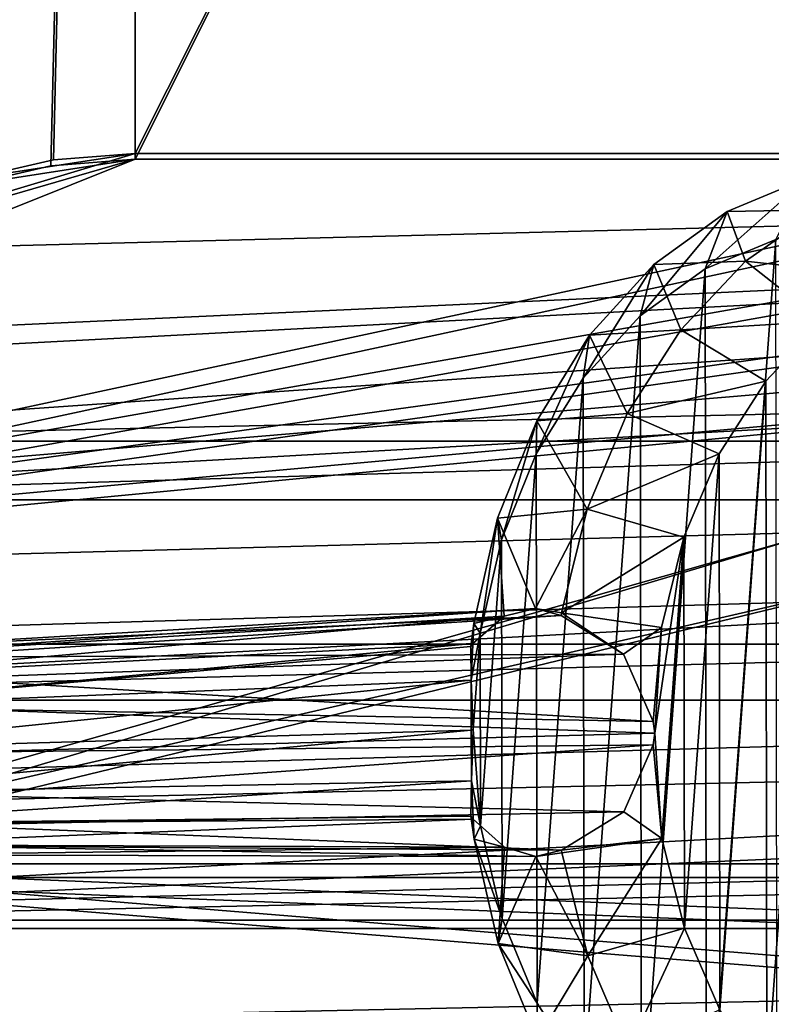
# Model space of a CAD drawing. Header units: metres. Extents: x 0 to 804, y -808 to 0.
# Tile 21 of 100: x 169 to 263, y -737 to -614. Entities that reach past the tile are written whole.
import ezdxf

# ---------------------------------------------------------------- set-up
doc = ezdxf.new("R2010")
doc.units = ezdxf.units.M

msp = doc.modelspace()

# ---------------------------------------------------------------- linework, layer by layer
at = {"layer": 'None012311'}
for points in [[(84.22982, -682.522278, 108.109589), (355.943726, -624.124634, 109.128922), (78.546486, -118.575203, 117.953323)], [(355.943726, -624.124634, 109.128922), (367.6427, -614.846802, 109.290871), (78.546486, -118.575203, 117.953323)], [(78.546486, -118.575203, 117.953323), (367.6427, -614.846802, 109.290871), (378.033203, -609.617432, 109.382149)], [(366.514679, -612.976318, 106.323059), (354.430603, -622.559387, 106.155792), (76.834984, -120.582596, 114.917824)], [(76.834984, -120.582596, 114.917824), (354.430603, -622.559387, 106.155792), (82.481255, -680.857727, 105.138191)], [(354.430603, -622.559387, 106.155792), (344.84613, -634.641602, 105.944893), (82.481255, -680.857727, 105.138191)], [(346.66452, -635.821777, 108.924751), (355.943726, -624.124634, 109.128922), (84.22982, -682.522278, 108.109589)], [(82.481255, -680.857727, 105.138191), (344.84613, -634.641602, 105.944893), (339.444672, -645.370789, 105.757614)], [(341.434326, -646.210693, 108.743408), (346.66452, -635.821777, 108.924751), (84.22982, -682.522278, 108.109589)], [(339.444672, -645.370789, 105.757614), (335.843445, -657.893982, 105.539024), (82.481255, -680.857727, 105.138191)], [(337.947601, -658.335693, 108.531769), (341.434326, -646.210693, 108.743408), (84.22982, -682.522278, 108.109589)], [(335.843445, -657.893982, 105.539024), (123.969986, -721.144897, 104.434975), (82.481255, -680.857727, 105.138191)], [(123.969986, -721.144897, 104.434975), (335.843445, -657.893982, 105.539024), (334.719879, -670.138, 105.325302)], [(84.22982, -682.522278, 108.109589), (122.238647, -719.43042, 107.465355), (337.947601, -658.335693, 108.531769)], [(122.238647, -719.43042, 107.465355), (336.859772, -670.190369, 108.324844), (337.947601, -658.335693, 108.531769)], [(122.238647, -719.43042, 107.465355), (322.483765, -719.43042, 107.465355), (336.859772, -670.190369, 108.324844)], [(322.483765, -721.144897, 104.434975), (123.969986, -721.144897, 104.434975), (334.719879, -670.138, 105.325302)], [(322.483765, -735.750671, 135.73291), (122.238647, -719.43042, 107.465355), (59.346073, -751.527832, 163.059708)], [(322.483765, -735.750671, 135.73291), (322.483765, -727.591248, 121.600327), (122.238647, -719.43042, 107.465355)], [(322.483765, -727.591248, 121.600327), (322.483765, -719.43042, 107.465355), (122.238647, -719.43042, 107.465355)], [(61.042992, -753.259888, 160.059708), (123.969986, -721.144897, 104.434975), (322.483765, -737.202393, 132.24733)], [(322.483765, -737.202393, 132.24733), (123.969986, -721.144897, 104.434975), (322.483765, -729.17334, 118.340668)], [(123.969986, -721.144897, 104.434975), (322.483765, -721.144897, 104.434975), (322.483765, -729.17334, 118.340668)], [(322.483765, -751.527832, 163.059708), (322.483765, -735.750671, 135.73291), (59.346073, -751.527832, 163.059708)]]:
    msp.add_3dface(points, dxfattribs=at)
at = {"layer": 'None012312'}
for points in [[(183.243256, -194.333832, 2170), (162.59082, -192.029877, 2168.464111), (162.383331, -634.318787, 2168.432861)], [(183.243256, -195.279739, 2167.144043), (162.996735, -633.470398, 2165.633789), (163.058655, -193.028183, 2165.643066)], [(183.243256, -194.333832, 2170), (162.383331, -634.318787, 2168.432861), (172.663162, -631.933899, 2169.598633)], [(183.243256, -631.100647, 2170), (183.243256, -194.333832, 2170), (172.663162, -631.933899, 2169.598633)], [(183.243256, -194.333832, 2170), (183.243256, -631.100647, 2170), (402.016327, -194.333832, 2170)], [(183.243256, -631.100647, 2170), (620.789429, -631.100647, 2170), (402.016327, -194.333832, 2170)], [(172.976517, -631.183716, 2166.757324), (162.996735, -633.470398, 2165.633789), (183.243256, -195.279739, 2167.144043)], [(183.243256, -630.385498, 2167.144043), (172.976517, -631.183716, 2166.757324), (183.243256, -195.279739, 2167.144043)], [(183.243256, -195.279739, 2167.144043), (402.016327, -195.279739, 2167.144043), (183.243256, -630.385498, 2167.144043)], [(402.016327, -195.279739, 2167.144043), (620.789429, -630.385498, 2167.144043), (183.243256, -630.385498, 2167.144043)], [(122.620811, -656.609924, 2152.86377), (620.789429, -630.385498, 2167.144043), (104.085083, -673.795959, 2141.555664)], [(620.789429, -630.385498, 2167.144043), (661.499878, -642.578247, 2160.918945), (104.085083, -673.795959, 2141.555664)], [(122.620811, -656.609924, 2152.86377), (142.532806, -642.578247, 2160.918945), (620.789429, -630.385498, 2167.144043)], [(142.532806, -642.578247, 2160.918945), (183.243256, -630.385498, 2167.144043), (620.789429, -630.385498, 2167.144043)], [(142.532806, -642.578247, 2160.918945), (162.996735, -633.470398, 2165.633789), (183.243256, -630.385498, 2167.144043)], [(162.996735, -633.470398, 2165.633789), (172.976517, -631.183716, 2166.757324), (183.243256, -630.385498, 2167.144043)], [(677.485962, -653.800476, 2157.919189), (620.789429, -631.100647, 2170), (111.601715, -666.464539, 2150.061035)], [(111.601715, -666.464539, 2150.061035), (620.789429, -631.100647, 2170), (126.5467, -653.800476, 2157.919189)], [(620.789429, -631.100647, 2170), (183.243256, -631.100647, 2170), (126.5467, -653.800476, 2157.919189)], [(126.5467, -653.800476, 2157.919189), (183.243256, -631.100647, 2170), (143.372208, -642.614685, 2164.176758)], [(183.243256, -631.100647, 2170), (162.383331, -634.318787, 2168.432861), (143.372208, -642.614685, 2164.176758)], [(183.243256, -631.100647, 2170), (172.663162, -631.933899, 2169.598633), (162.383331, -634.318787, 2168.432861)], [(104.085083, -673.795959, 2141.555664), (661.499878, -642.578247, 2160.918945), (681.411865, -656.609924, 2152.86377)], [(692.430969, -666.464539, 2150.061035), (677.485962, -653.800476, 2157.919189), (111.601715, -666.464539, 2150.061035)], [(104.085083, -673.795959, 2141.555664), (681.411865, -656.609924, 2152.86377), (699.947571, -673.795959, 2141.555664)], [(708.263794, -682.554504, 2138.76123), (692.430969, -666.464539, 2150.061035), (82.025421, -698.932068, 2125.520996)], [(82.025421, -698.932068, 2125.520996), (692.430969, -666.464539, 2150.061035), (95.76886, -682.554504, 2138.76123)], [(692.430969, -666.464539, 2150.061035), (111.601715, -666.464539, 2150.061035), (95.76886, -682.554504, 2138.76123)], [(88.046135, -691.900879, 2127.664307), (699.947571, -673.795959, 2141.555664), (715.986511, -691.900879, 2127.664307)], [(88.046135, -691.900879, 2127.664307), (104.085083, -673.795959, 2141.555664), (699.947571, -673.795959, 2141.555664)], [(722.007263, -698.932068, 2125.520996), (708.263794, -682.554504, 2138.76123), (82.025421, -698.932068, 2125.520996)], [(74.516472, -710.105225, 2111.226807), (715.986511, -691.900879, 2127.664307), (64.490143, -726.510559, 2093.738037)], [(715.986511, -691.900879, 2127.664307), (729.516174, -710.105225, 2111.226807), (64.490143, -726.510559, 2093.738037)], [(74.516472, -710.105225, 2111.226807), (88.046135, -691.900879, 2127.664307), (715.986511, -691.900879, 2127.664307)], [(732.550354, -713.465515, 2112.023682), (722.007263, -698.932068, 2125.520996), (62.762112, -727.559082, 2097.012207)], [(62.762112, -727.559082, 2097.012207), (722.007263, -698.932068, 2125.520996), (71.482285, -713.465515, 2112.023682)], [(722.007263, -698.932068, 2125.520996), (82.025421, -698.932068, 2125.520996), (71.482285, -713.465515, 2112.023682)], [(64.490143, -726.510559, 2093.738037), (729.516174, -710.105225, 2111.226807), (739.542542, -726.510559, 2093.738037)], [(741.270569, -727.559082, 2097.012207), (732.550354, -713.465515, 2112.023682), (62.762112, -727.559082, 2097.012207)], [(746.359741, -741.070984, 2075.415527), (54.016331, -750.016052, 2062.424072), (739.542542, -726.510559, 2093.738037)], [(54.016331, -750.016052, 2062.424072), (57.672894, -741.070984, 2075.415527), (739.542542, -726.510559, 2093.738037)], [(739.542542, -726.510559, 2093.738037), (57.672894, -741.070984, 2075.415527), (64.490143, -726.510559, 2093.738037)], [(749.257568, -744.18219, 2076.154541), (741.270569, -727.559082, 2097.012207), (51.714352, -751.684326, 2065.280029)], [(51.714352, -751.684326, 2065.280029), (741.270569, -727.559082, 2097.012207), (54.775116, -744.18219, 2076.154541)], [(741.270569, -727.559082, 2097.012207), (62.762112, -727.559082, 2097.012207), (54.775116, -744.18219, 2076.154541)]]:
    msp.add_3dface(points, dxfattribs=at)
at = {"layer": 'None012317'}
for points in [[(263.613586, -641.170715, 2030.969482), (267.527222, -633.467529, 2023.665405), (254.748627, -644.851013, 2023.513428)], [(267.527222, -633.467529, 2023.665405), (257.515717, -637.640747, 2015.245239), (254.748627, -644.851013, 2023.513428)], [(267.527222, -633.467529, 2023.665405), (269.03418, -637.458008, 2003.135376), (257.515717, -637.640747, 2015.245239)], [(254.748627, -644.851013, 2023.513428), (257.515717, -637.640747, 2015.245239), (246.582413, -650.720215, 2016.687744)], [(257.515717, -637.640747, 2015.245239), (248.296463, -644.287109, 2007.539795), (246.582413, -650.720215, 2016.687744)], [(257.515717, -637.640747, 2015.245239), (259.808685, -643.869263, 1995.420532), (248.296463, -644.287109, 2007.539795)], [(269.03418, -637.458008, 2003.135376), (259.808685, -643.869263, 1995.420532), (257.515717, -637.640747, 2015.245239)], [(269.03418, -637.458008, 2003.135376), (277.471069, -645.858093, 1998.633667), (259.808685, -643.869263, 1995.420532)], [(263.613586, -641.170715, 2030.969482), (254.748627, -644.851013, 2023.513428), (254.922775, -759.391846, 2025.631836)], [(263.613586, -641.170715, 2030.969482), (254.922775, -759.391846, 2025.631836), (263.798462, -762.766968, 2033.218262)], [(246.582413, -650.720215, 2016.687744), (248.296463, -644.287109, 2007.539795), (239.428802, -658.552795, 2010.754761)], [(248.296463, -644.287109, 2007.539795), (240.224213, -653.150879, 2000.845337), (239.428802, -658.552795, 2010.754761)], [(248.296463, -644.287109, 2007.539795), (251.685699, -652.489014, 1988.678833), (240.224213, -653.150879, 2000.845337)], [(259.808685, -643.869263, 1995.420532), (251.685699, -652.489014, 1988.678833), (248.296463, -644.287109, 2007.539795)], [(259.808685, -643.869263, 1995.420532), (269.431335, -651.42511, 1991.910034), (251.685699, -652.489014, 1988.678833)], [(277.471069, -645.858093, 1998.633667), (269.431335, -651.42511, 1991.910034), (259.808685, -643.869263, 1995.420532)], [(254.748627, -644.851013, 2023.513428), (246.582413, -650.720215, 2016.687744), (246.739151, -753.803894, 2018.594238)], [(254.748627, -644.851013, 2023.513428), (246.739151, -753.803894, 2018.594238), (254.922775, -759.391846, 2025.631836)], [(246.582413, -650.720215, 2016.687744), (239.428802, -658.552795, 2010.754761), (239.562088, -746.217834, 2012.376099)], [(246.582413, -650.720215, 2016.687744), (239.562088, -746.217834, 2012.376099), (246.739151, -753.803894, 2018.594238)], [(269.431335, -651.42511, 1991.910034), (262.348633, -658.915894, 1986.03125), (251.685699, -652.489014, 1988.678833)], [(269.431335, -651.42511, 1991.910034), (262.482086, -746.699524, 1987.654785), (262.348633, -658.915894, 1986.03125)], [(269.587219, -753.946228, 1993.80603), (262.482086, -746.699524, 1987.654785), (269.431335, -651.42511, 1991.910034)], [(251.685699, -652.489014, 1988.678833), (244.973145, -662.99054, 1983.165894), (240.224213, -653.150879, 2000.845337)], [(251.685699, -652.489014, 1988.678833), (262.348633, -658.915894, 1986.03125), (244.973145, -662.99054, 1983.165894)], [(239.428802, -658.552795, 2010.754761), (240.224213, -653.150879, 2000.845337), (233.562668, -668.047729, 2005.942383)], [(240.224213, -653.150879, 2000.845337), (233.609573, -663.891052, 1995.419556), (233.562668, -668.047729, 2005.942383)], [(240.224213, -653.150879, 2000.845337), (244.973145, -662.99054, 1983.165894), (233.609573, -663.891052, 1995.419556)], [(239.428802, -658.552795, 2010.754761), (233.562668, -668.047729, 2005.942383), (233.667404, -736.925232, 2007.216187)], [(239.428802, -658.552795, 2010.754761), (233.667404, -736.925232, 2007.216187), (239.562088, -746.217834, 2012.376099)], [(262.348633, -658.915894, 1986.03125), (256.490997, -668.046936, 1981.219849), (244.973145, -662.99054, 1983.165894)], [(262.348633, -658.915894, 1986.03125), (256.597015, -737.770508, 1982.509399), (256.490997, -668.046936, 1981.219849)], [(262.482086, -746.699524, 1987.654785), (256.597015, -737.770508, 1982.509399), (262.348633, -658.915894, 1986.03125)], [(244.973145, -662.99054, 1983.165894), (239.925476, -674.975769, 1979.090576), (233.609573, -663.891052, 1995.419556)], [(244.973145, -662.99054, 1983.165894), (256.490997, -668.046936, 1981.219849), (239.925476, -674.975769, 1979.090576)], [(233.609573, -663.891052, 1995.419556), (228.707077, -676.094299, 1991.471069), (229.209473, -678.840149, 2002.435669)], [(233.609573, -663.891052, 1995.419556), (239.925476, -674.975769, 1979.090576), (228.707077, -676.094299, 1991.471069)], [(233.562668, -668.047729, 2005.942383), (233.609573, -663.891052, 1995.419556), (229.209473, -678.840149, 2002.435669)], [(233.562668, -668.047729, 2005.942383), (229.209473, -678.840149, 2002.435669), (229.281601, -726.283081, 2003.31311)], [(233.562668, -668.047729, 2005.942383), (229.281601, -726.283081, 2003.31311), (233.667404, -736.925232, 2007.216187)], [(256.490997, -668.046936, 1981.219849), (252.080215, -678.472534, 1977.657959), (239.925476, -674.975769, 1979.090576)], [(256.490997, -668.046936, 1981.219849), (252.154755, -727.497131, 1978.564697), (252.080215, -678.472534, 1977.657959)], [(256.597015, -737.770508, 1982.509399), (252.154755, -727.497131, 1978.564697), (256.490997, -668.046936, 1981.219849)], [(239.925476, -674.975769, 1979.090576), (233.452881, -687.412903, 1980.641113), (228.707077, -676.094299, 1991.471069)], [(239.925476, -674.975769, 1979.090576), (236.734009, -687.990479, 1976.607422), (233.452881, -687.412903, 1980.641113)], [(239.925476, -674.975769, 1979.090576), (252.080215, -678.472534, 1977.657959), (236.734009, -687.990479, 1976.607422)], [(228.707077, -676.094299, 1991.471069), (225.705353, -689.291077, 1989.1521), (226.536499, -690.51532, 2000.369263)], [(228.707077, -676.094299, 1991.471069), (229.525818, -688.406677, 1984.93042), (225.705353, -689.291077, 1989.1521)], [(229.209473, -678.840149, 2002.435669), (228.707077, -676.094299, 1991.471069), (226.536499, -690.51532, 2000.369263)], [(228.707077, -676.094299, 1991.471069), (233.452881, -687.412903, 1980.641113), (229.525818, -688.406677, 1984.93042)], [(229.209473, -678.840149, 2002.435669), (226.536499, -690.51532, 2000.369263), (226.573273, -714.7005, 2000.816528)], [(229.209473, -678.840149, 2002.435669), (226.573273, -714.7005, 2000.816528), (229.281601, -726.283081, 2003.31311)], [(252.080215, -678.472534, 1977.657959), (249.283173, -689.798218, 1975.480347), (236.734009, -687.990479, 1976.607422)], [(252.080215, -678.472534, 1977.657959), (249.323425, -716.26825, 1975.969849), (248.423096, -703.048401, 1974.97876)], [(249.283173, -689.798218, 1975.480347), (252.080215, -678.472534, 1977.657959), (248.423096, -703.048401, 1974.97876)], [(252.154755, -727.497131, 1978.564697), (249.323425, -716.26825, 1975.969849), (252.080215, -678.472534, 1977.657959)], [(229.525818, -688.406677, 1984.93042), (233.452881, -687.412903, 1980.641113), (145.854828, -693.444214, 1863.620483)], [(145.854828, -693.444214, 1863.620483), (233.452881, -687.412903, 1980.641113), (150.306839, -692.312256, 1860.515137)], [(233.452881, -687.412903, 1980.641113), (236.681641, -688.309814, 1976.568481), (150.306839, -692.312256, 1860.515137)], [(236.734009, -687.990479, 1976.607422), (236.681641, -688.309814, 1976.568481), (233.452881, -687.412903, 1980.641113)], [(225.597137, -691.817017, 1988.638184), (229.525818, -688.406677, 1984.93042), (142.755768, -696.032898, 1865.817383)], [(142.755768, -696.032898, 1865.817383), (229.525818, -688.406677, 1984.93042), (145.854828, -693.444214, 1863.620483)], [(150.306839, -692.312256, 1860.515137), (236.681641, -688.309814, 1976.568481), (236.691864, -688.312744, 1976.567383)], [(150.306839, -692.312256, 1860.515137), (236.691864, -688.312744, 1976.567383), (154.762573, -693.544983, 1857.453491)], [(236.691864, -688.312744, 1976.567383), (244.518127, -693.153625, 1975.448486), (154.762573, -693.544983, 1857.453491)], [(229.525818, -688.406677, 1984.93042), (225.597137, -691.817017, 1988.638184), (225.705353, -689.291077, 1989.1521)], [(236.681641, -688.309814, 1976.568481), (236.734009, -687.990479, 1976.607422), (244.518127, -693.153625, 1975.448486)], [(236.691864, -688.312744, 1976.567383), (236.681641, -688.309814, 1976.568481), (244.518127, -693.153625, 1975.448486)], [(236.734009, -687.990479, 1976.607422), (249.283173, -689.798218, 1975.480347), (244.518127, -693.153625, 1975.448486)], [(225.705353, -689.291077, 1989.1521), (225.323944, -692.182739, 1988.878296), (225.401718, -696.414307, 1994.23645)], [(225.705353, -689.291077, 1989.1521), (225.597137, -691.817017, 1988.638184), (225.323944, -692.182739, 1988.878296)], [(226.536499, -690.51532, 2000.369263), (225.705353, -689.291077, 1989.1521), (225.401718, -696.414307, 1994.23645)], [(249.283173, -689.798218, 1975.480347), (248.205765, -701.594238, 1974.769409), (244.518127, -693.153625, 1975.448486)], [(248.205765, -701.594238, 1974.769409), (249.283173, -689.798218, 1975.480347), (248.423096, -703.048401, 1974.97876)], [(225.646454, -702.623535, 1999.822632), (226.536499, -690.51532, 2000.369263), (225.401718, -696.414307, 1994.23645)], [(226.536499, -690.51532, 2000.369263), (225.646454, -702.623535, 1999.822632), (226.573273, -714.7005, 2000.816528)], [(225.323944, -692.182739, 1988.878296), (225.597137, -691.817017, 1988.638184), (140.602432, -699.783997, 1867.381958)], [(140.602432, -699.783997, 1867.381958), (225.597137, -691.817017, 1988.638184), (142.755768, -696.032898, 1865.817383)], [(225.401718, -696.414307, 1994.23645), (225.323944, -692.182739, 1988.878296), (140.602432, -699.783997, 1867.381958)], [(154.762573, -693.544983, 1857.453491), (244.518127, -693.153625, 1975.448486), (157.872528, -696.207642, 1855.351807)], [(244.518127, -693.153625, 1975.448486), (248.205765, -701.594238, 1974.769409), (157.872528, -696.207642, 1855.351807)], [(157.872528, -696.207642, 1855.351807), (248.205765, -701.594238, 1974.769409), (160.034149, -700.003845, 1853.928955)], [(225.390991, -702.681396, 1996.715332), (225.401718, -696.414307, 1994.23645), (139.638443, -705.189453, 1868.155151)], [(225.401718, -696.414307, 1994.23645), (140.602432, -699.783997, 1867.381958), (139.638443, -705.189453, 1868.155151)], [(225.390991, -702.681396, 1996.715332), (225.646454, -702.623535, 1999.822632), (225.401718, -696.414307, 1994.23645)], [(248.205765, -701.594238, 1974.769409), (248.423096, -703.048401, 1974.97876), (160.034149, -700.003845, 1853.928955)], [(160.034149, -700.003845, 1853.928955), (248.423096, -703.048401, 1974.97876), (161.014374, -705.430603, 1853.356201)], [(139.638443, -705.189453, 1868.155151), (140.618912, -710.616821, 1867.582275), (225.390991, -702.681396, 1996.715332)], [(140.618912, -710.616821, 1867.582275), (225.420898, -709.031799, 1994.4729), (225.390991, -702.681396, 1996.715332)], [(161.014374, -705.430603, 1853.356201), (248.423096, -703.048401, 1974.97876), (248.210205, -704.509949, 1974.823364)], [(225.420898, -709.031799, 1994.4729), (225.646454, -702.623535, 1999.822632), (225.390991, -702.681396, 1996.715332)], [(226.573273, -714.7005, 2000.816528), (225.646454, -702.623535, 1999.822632), (225.420898, -709.031799, 1994.4729)], [(249.323425, -716.26825, 1975.969849), (248.210205, -704.509949, 1974.823364), (248.423096, -703.048401, 1974.97876)], [(160.050613, -710.835449, 1854.129272), (248.210205, -704.509949, 1974.823364), (244.548203, -712.930847, 1975.814331)], [(160.050613, -710.835449, 1854.129272), (161.014374, -705.430603, 1853.356201), (248.210205, -704.509949, 1974.823364)], [(249.323425, -716.26825, 1975.969849), (244.548203, -712.930847, 1975.814331), (248.210205, -704.509949, 1974.823364)], [(140.618912, -710.616821, 1867.582275), (142.783707, -714.416626, 1866.157349), (225.420898, -709.031799, 1994.4729)], [(142.783707, -714.416626, 1866.157349), (225.356308, -713.46283, 1989.271851), (225.420898, -709.031799, 1994.4729)], [(225.356537, -713.457764, 1989.280518), (225.356308, -713.46283, 1989.271851), (225.420898, -709.031799, 1994.4729)], [(225.356308, -713.46283, 1989.271851), (225.746475, -716.341248, 1989.652344), (225.420898, -709.031799, 1994.4729)], [(225.420898, -709.031799, 1994.4729), (225.356308, -713.46283, 1989.271851), (225.356537, -713.457764, 1989.280518)], [(225.746475, -716.341248, 1989.652344), (226.573273, -714.7005, 2000.816528), (225.420898, -709.031799, 1994.4729)], [(157.900467, -714.583069, 1855.69165), (160.050613, -710.835449, 1854.129272), (244.548203, -712.930847, 1975.814331)], [(225.356308, -713.46283, 1989.271851), (142.783707, -714.416626, 1866.157349), (225.630615, -713.836304, 1989.04541)], [(157.900467, -714.583069, 1855.69165), (244.548203, -712.930847, 1975.814331), (236.736618, -717.750793, 1977.111816)], [(225.746475, -716.341248, 1989.652344), (225.356308, -713.46283, 1989.271851), (225.630615, -713.836304, 1989.04541)], [(236.736618, -717.750793, 1977.111816), (244.548203, -712.930847, 1975.814331), (249.323425, -716.26825, 1975.969849)], [(142.783707, -714.416626, 1866.157349), (145.890762, -717.075317, 1864.057495), (225.630615, -713.836304, 1989.04541)], [(225.630615, -713.836304, 1989.04541), (145.890762, -717.075317, 1864.057495), (229.569855, -717.369507, 1985.466064)], [(154.798508, -717.175598, 1857.890503), (157.900467, -714.583069, 1855.69165), (236.736618, -717.750793, 1977.111816)], [(225.746475, -716.341248, 1989.652344), (225.630615, -713.836304, 1989.04541), (229.569855, -717.369507, 1985.466064)], [(229.281601, -726.283081, 2003.31311), (226.573273, -714.7005, 2000.816528), (225.746475, -716.341248, 1989.652344)], [(145.890762, -717.075317, 1864.057495), (150.346375, -718.3078, 1860.995972), (229.569855, -717.369507, 1985.466064)], [(150.346375, -718.3078, 1860.995972), (154.798508, -717.175598, 1857.890503), (233.500168, -718.509277, 1981.216187)], [(233.500168, -718.509277, 1981.216187), (154.798508, -717.175598, 1857.890503), (236.72641, -717.753723, 1977.113037)], [(154.798508, -717.175598, 1857.890503), (236.736618, -717.750793, 1977.111816), (236.72641, -717.753723, 1977.113037)], [(228.788177, -729.434082, 1992.457642), (229.281601, -726.283081, 2003.31311), (225.746475, -716.341248, 1989.652344)], [(228.788177, -729.434082, 1992.457642), (225.746475, -716.341248, 1989.652344), (229.569855, -717.369507, 1985.466064)], [(249.323425, -716.26825, 1975.969849), (236.779755, -718.071289, 1977.163818), (236.72641, -717.753723, 1977.113037)], [(236.72641, -717.753723, 1977.113037), (236.736618, -717.750793, 1977.111816), (249.323425, -716.26825, 1975.969849)], [(240.010635, -730.975464, 1980.126221), (236.779755, -718.071289, 1977.163818), (249.323425, -716.26825, 1975.969849)], [(252.154755, -727.497131, 1978.564697), (240.010635, -730.975464, 1980.126221), (249.323425, -716.26825, 1975.969849)], [(229.569855, -717.369507, 1985.466064), (150.346375, -718.3078, 1860.995972), (233.500168, -718.509277, 1981.216187)], [(228.788177, -729.434082, 1992.457642), (229.569855, -717.369507, 1985.466064), (233.500168, -718.509277, 1981.216187)], [(240.010635, -730.975464, 1980.126221), (228.788177, -729.434082, 1992.457642), (233.500168, -718.509277, 1981.216187)], [(236.72641, -717.753723, 1977.113037), (236.779755, -718.071289, 1977.163818), (233.500168, -718.509277, 1981.216187)], [(236.779755, -718.071289, 1977.163818), (240.010635, -730.975464, 1980.126221), (233.500168, -718.509277, 1981.216187)], [(233.667404, -736.925232, 2007.216187), (229.281601, -726.283081, 2003.31311), (228.788177, -729.434082, 1992.457642)], [(245.094482, -742.786438, 1984.641602), (240.010635, -730.975464, 1980.126221), (252.154755, -727.497131, 1978.564697)], [(256.597015, -737.770508, 1982.509399), (245.094482, -742.786438, 1984.641602), (252.154755, -727.497131, 1978.564697)], [(233.727539, -741.468018, 1996.854248), (233.667404, -736.925232, 2007.216187), (228.788177, -729.434082, 1992.457642)], [(233.727539, -741.468018, 1996.854248), (228.788177, -729.434082, 1992.457642), (240.010635, -730.975464, 1980.126221)], [(245.094482, -742.786438, 1984.641602), (233.727539, -741.468018, 1996.854248), (240.010635, -730.975464, 1980.126221)], [(239.562088, -746.217834, 2012.376099), (233.667404, -736.925232, 2007.216187), (233.727539, -741.468018, 1996.854248)]]:
    msp.add_3dface(points, dxfattribs=at)

doc.saveas('drawing.dxf')
